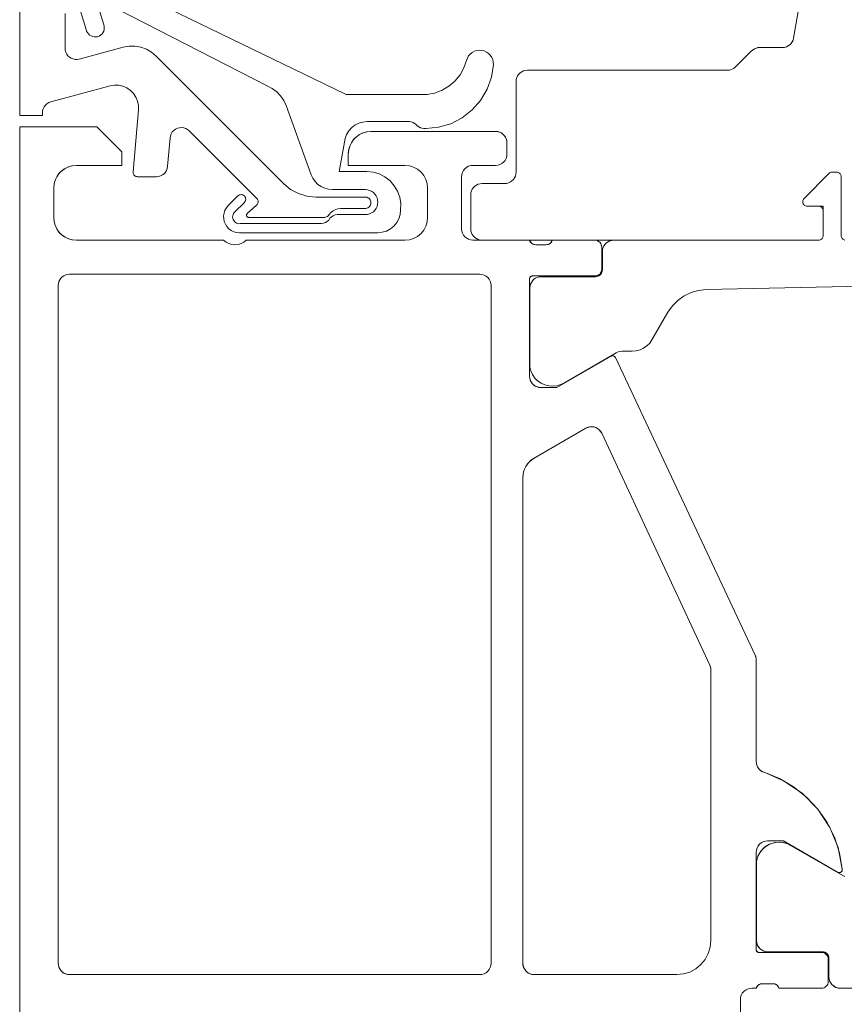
# Model space of a CAD drawing. Header units: metres. Extents: x 69 to 122.5, y -21.4 to -4.6.
# Tile 3 of 250: x 72.3224 to 72.3588, y -19.056 to -19.0126. Entities that reach past the tile are written whole.
import ezdxf

# ---------------------------------------------------------------- set-up
doc = ezdxf.new("R2010")
doc.units = ezdxf.units.M
doc.header["$LTSCALE"] = 0.02
doc.linetypes.add('gestrichelt - 01', pattern=[2, 1, -1])
doc.layers.add('032_Metallarbeiten-Fenster', color=7, linetype='Continuous', lineweight=5)

msp = doc.modelspace()

# ---------------------------------------------------------------- linework, layer by layer
at = {"layer": '032_Metallarbeiten-Fenster', "linetype": 'gestrichelt - 01', "lineweight": 5}
for points in [[(72.322387, -18.990326), (72.322387, -19.016826), (72.323387, -19.016826), (72.323387, -19.016709), (72.323387, -19.016709), (72.323396, -19.016616), (72.323421, -19.016527), (72.323463, -19.016444), (72.32352, -19.01637), (72.32359, -19.016307), (72.323669, -19.016259), (72.323757, -19.016227), (72.326376, -19.015519), (72.326376, -19.015519), (72.326565, -19.015488), (72.326757, -19.015493), (72.326944, -19.015534), (72.32712, -19.015611), (72.327278, -19.015719), (72.327412, -19.015856), (72.327518, -19.016016), (72.327591, -19.016193), (72.32763, -19.016381), (72.327631, -19.016572), (72.327389, -19.019308), (72.327389, -19.019308), (72.32739, -19.019345), (72.327396, -19.019381), (72.32741, -19.019415), (72.327429, -19.019446), (72.327454, -19.019474), (72.327484, -19.019496), (72.327517, -19.019512), (72.327552, -19.019522), (72.327589, -19.019526), (72.328418, -19.019526), (72.328418, -19.019526), (72.32851, -19.019517), (72.328599, -19.019492), (72.328682, -19.01945), (72.328756, -19.019394), (72.328818, -19.019326), (72.328866, -19.019247), (72.328899, -19.01916), (72.328916, -19.019069), (72.32902, -19.017814), (72.32902, -19.017814), (72.329037, -19.017721), (72.329071, -19.017633), (72.329121, -19.017553), (72.329185, -19.017484), (72.329261, -19.017428), (72.329347, -19.017388), (72.329438, -19.017364), (72.329532, -19.017358), (72.329626, -19.017369), (72.329716, -19.017398), (72.329798, -19.017444), (72.329871, -19.017504), (72.332851, -19.020489), (72.332851, -19.020489), (72.332874, -19.020517), (72.332891, -19.020548), (72.332903, -19.020582), (72.332909, -19.020618), (72.332908, -19.020653), (72.3329, -19.020689), (72.332887, -19.020722), (72.332868, -19.020752), (72.332843, -19.020779), (72.332431, -19.021151), (72.332431, -19.021151), (72.332419, -19.021165), (72.332409, -19.021181), (72.332402, -19.021198), (72.332399, -19.021216), (72.332399, -19.021235), (72.332402, -19.021253), (72.332409, -19.02127), (72.332419, -19.021286), (72.332431, -19.021299), (72.332446, -19.021311), (72.332462, -19.021319), (72.33248, -19.021324), (72.332499, -19.021326), (72.335797, -19.021326), (72.335797, -19.021326), (72.335855, -19.02132), (72.335912, -19.021303), (72.335963, -19.021275), (72.336009, -19.021238), (72.336046, -19.021192), (72.336046, -19.021192), (72.336121, -19.021101), (72.336212, -19.021027), (72.336316, -19.020971), (72.336428, -19.020937), (72.336545, -19.020926), (72.337617, -19.020926), (72.337617, -19.020926), (72.337663, -19.020924), (72.337707, -19.020915), (72.337749, -19.020897), (72.337787, -19.020873), (72.33782, -19.020842), (72.337847, -19.020805), (72.337867, -19.020764), (72.337879, -19.020721), (72.337883, -19.020676), (72.337883, -19.020676), (72.337879, -19.02063), (72.337867, -19.020587), (72.337847, -19.020546), (72.33782, -19.020509), (72.337787, -19.020478), (72.337749, -19.020454), (72.337707, -19.020436), (72.337663, -19.020427), (72.337617, -19.020426), (72.335454, -19.020426), (72.335454, -19.020426), (72.335064, -19.020387), (72.334689, -19.020273), (72.334343, -19.020089), (72.33404, -19.01984), (72.328405, -19.014205), (72.328405, -19.014205), (72.328204, -19.014037), (72.327978, -19.013906), (72.327732, -19.013816), (72.327475, -19.013771), (72.327213, -19.013771), (72.326956, -19.013816), (72.325016, -19.014336), (72.325016, -19.014336), (72.324926, -19.014352), (72.324835, -19.01435), (72.324745, -19.014332), (72.32466, -19.014299), (72.324583, -19.01425), (72.324515, -19.014188), (72.324461, -19.014114), (72.32442, -19.014032), (72.324395, -19.013944), (72.324387, -19.013853), (72.324387, -19.012326)], [(72.325876, -19.0121), (72.326096, -19.01282), (72.326096, -19.01282), (72.326115, -19.012891), (72.326121, -19.012966), (72.326114, -19.01304), (72.326093, -19.013111), (72.326059, -19.013177), (72.326013, -19.013236), (72.325957, -19.013286), (72.325894, -19.013324), (72.325824, -19.01335), (72.325824, -19.01335), (72.32575, -19.013363), (72.325676, -19.013361), (72.325603, -19.013347), (72.325534, -19.013319), (72.325471, -19.013278), (72.325417, -19.013227), (72.325373, -19.013167), (72.325341, -19.013099), (72.325322, -19.013027), (72.32461, -19.010696)], [(72.327152, -19.011224), (72.33679, -19.015898), (72.340352, -19.015898), (72.340352, -19.015898), (72.340697, -19.015835), (72.341026, -19.015713), (72.341329, -19.015535), (72.341595, -19.015307), (72.341818, -19.015036), (72.34199, -19.01473), (72.342106, -19.014399), (72.342106, -19.014399), (72.342143, -19.014295), (72.342198, -19.014199), (72.34227, -19.014116), (72.342356, -19.014046), (72.342454, -19.013994), (72.342559, -19.013961), (72.342669, -19.013947), (72.342779, -19.013954), (72.342779, -19.013954), (72.342886, -19.013981), (72.342987, -19.014027), (72.343077, -19.01409), (72.343154, -19.014169), (72.343215, -19.014261), (72.343259, -19.014363), (72.343283, -19.014471), (72.343287, -19.014581), (72.343287, -19.014581), (72.343201, -19.015139), (72.343012, -19.015671), (72.342727, -19.016158), (72.342355, -19.016583), (72.341909, -19.01693), (72.341407, -19.017187), (72.340865, -19.017345), (72.340303, -19.017398), (72.340303, -19.017398), (72.340223, -19.017401), (72.340144, -19.017391), (72.340068, -19.017368), (72.339997, -19.017333), (72.339932, -19.017287), (72.339932, -19.017287), (72.339877, -19.017227), (72.339814, -19.017178), (72.339743, -19.017139), (72.339667, -19.017112), (72.339587, -19.017098), (72.337713, -19.017098), (72.337713, -19.017098), (72.337528, -19.017116), (72.337348, -19.017167), (72.337181, -19.017252), (72.337033, -19.017365), (72.336909, -19.017505), (72.336812, -19.017664), (72.336748, -19.01784), (72.33649, -19.019298), (72.337698, -19.019298), (72.337698, -19.019298), (72.337981, -19.019326), (72.338253, -19.019407), (72.338505, -19.019536), (72.338728, -19.019711), (72.338915, -19.019924), (72.339059, -19.020168), (72.339155, -19.020435), (72.339199, -19.020715), (72.33919, -19.020998), (72.33919, -19.020998), (72.339171, -19.021193), (72.339114, -19.021381), (72.339022, -19.021554), (72.338897, -19.021705), (72.338746, -19.02183), (72.338573, -19.021922), (72.338385, -19.021979), (72.33819, -19.021998), (72.332084, -19.021998), (72.332084, -19.021998), (72.331957, -19.021987), (72.331835, -19.021953), (72.331721, -19.021897), (72.331619, -19.021822), (72.331532, -19.02173), (72.331464, -19.021623), (72.331415, -19.021506), (72.331389, -19.021382), (72.331385, -19.021256), (72.331404, -19.02113), (72.331446, -19.02101), (72.331508, -19.0209), (72.331589, -19.020803), (72.332018, -19.020375), (72.332018, -19.020375), (72.332048, -19.02035), (72.332083, -19.020331), (72.33212, -19.02032), (72.332159, -19.020316), (72.332199, -19.02032), (72.332236, -19.020332), (72.332271, -19.02035), (72.332301, -19.020375), (72.332301, -19.020375), (72.332326, -19.020405), (72.332344, -19.02044), (72.332356, -19.020477), (72.332359, -19.020516), (72.332356, -19.020555), (72.332344, -19.020593), (72.332326, -19.020627), (72.332301, -19.020658), (72.331857, -19.021102), (72.331857, -19.021102), (72.331824, -19.021147), (72.3318, -19.021197), (72.331786, -19.021251), (72.331782, -19.021306), (72.331788, -19.021361), (72.331804, -19.021415), (72.33183, -19.021464), (72.331865, -19.021508), (72.331907, -19.021544), (72.331955, -19.021572), (72.332007, -19.021591), (72.332062, -19.0216), (72.332118, -19.021598), (72.335703, -19.021598), (72.335794, -19.021581), (72.33588, -19.021548), (72.335958, -19.021499), (72.336026, -19.021437), (72.336026, -19.021437), (72.336079, -19.021362), (72.336145, -19.021298), (72.336223, -19.021249), (72.336308, -19.021215), (72.336398, -19.021198), (72.33649, -19.021198), (72.33764, -19.021198), (72.33764, -19.021198), (72.337736, -19.02119), (72.337828, -19.021165), (72.337915, -19.021125), (72.337994, -19.02107), (72.338062, -19.021002), (72.338117, -19.020923), (72.338157, -19.020836), (72.338182, -19.020744), (72.33819, -19.020648), (72.33819, -19.020648), (72.338182, -19.020553), (72.338157, -19.02046), (72.338117, -19.020373), (72.338062, -19.020295), (72.337994, -19.020227), (72.337915, -19.020172), (72.337828, -19.020132), (72.337736, -19.020107), (72.33764, -19.020098), (72.33619, -19.020098), (72.33619, -19.020098), (72.336017, -19.020083), (72.335848, -19.020038), (72.33569, -19.019964), (72.335548, -19.019864), (72.335424, -19.019741), (72.335324, -19.019598), (72.335251, -19.01944), (72.334141, -19.016387), (72.334141, -19.016387), (72.334038, -19.016163), (72.3339, -19.015959), (72.33373, -19.01578), (72.333533, -19.015632), (72.333314, -19.015517), (72.326158, -19.011863)], [(72.356803, -19.011906), (72.356538, -19.013414), (72.356538, -19.013414), (72.356515, -19.013498), (72.356478, -19.013577), (72.356428, -19.013649), (72.356366, -19.01371), (72.356295, -19.01376), (72.356216, -19.013797), (72.356132, -19.01382), (72.356045, -19.013827), (72.355039, -19.013827), (72.355039, -19.013827), (72.354961, -19.013833), (72.354884, -19.013852), (72.354812, -19.013882), (72.354745, -19.013923), (72.354685, -19.013974), (72.353978, -19.014681), (72.353978, -19.014681), (72.353919, -19.014732), (72.353852, -19.014773), (72.353779, -19.014803), (72.353703, -19.014821), (72.353625, -19.014827), (72.344788, -19.014827), (72.344788, -19.014827), (72.344702, -19.014835), (72.344617, -19.014857), (72.344538, -19.014894), (72.344467, -19.014944), (72.344405, -19.015006), (72.344355, -19.015077), (72.344318, -19.015156), (72.344296, -19.01524), (72.344288, -19.015327), (72.344288, -19.019327), (72.344288, -19.019327), (72.344281, -19.019414), (72.344258, -19.019498), (72.344221, -19.019577), (72.344171, -19.019649), (72.34411, -19.01971), (72.344038, -19.01976), (72.343959, -19.019797), (72.343875, -19.01982), (72.343788, -19.019827), (72.342788, -19.019827), (72.342788, -19.019827), (72.342702, -19.019835), (72.342617, -19.019857), (72.342538, -19.019894), (72.342467, -19.019944), (72.342405, -19.020006), (72.342355, -19.020077), (72.342318, -19.020156), (72.342296, -19.02024), (72.342288, -19.020327), (72.342288, -19.021827), (72.342288, -19.021827), (72.342296, -19.021914), (72.342318, -19.021998), (72.342355, -19.022077), (72.342405, -19.022149), (72.342467, -19.02221), (72.342538, -19.02226), (72.342617, -19.022297), (72.342702, -19.02232), (72.342788, -19.022327), (72.357637, -19.022327), (72.357637, -19.022327), (72.357672, -19.022324), (72.357705, -19.022315), (72.357737, -19.0223), (72.357766, -19.02228), (72.35779, -19.022256), (72.35781, -19.022227), (72.357825, -19.022196), (72.357834, -19.022162), (72.357837, -19.022127), (72.357837, -19.020827), (72.357137, -19.020827), (72.357137, -19.020827), (72.357101, -19.020824), (72.357066, -19.020814), (72.357034, -19.020798), (72.357004, -19.020777), (72.35698, -19.020751), (72.35696, -19.02072), (72.356946, -19.020687), (72.356938, -19.020651), (72.356937, -19.020615), (72.356943, -19.020579), (72.356955, -19.020545), (72.356972, -19.020514), (72.356996, -19.020486), (72.358096, -19.019386), (72.358096, -19.019386), (72.358126, -19.019361), (72.35816, -19.019342), (72.358198, -19.019331), (72.358237, -19.019327), (72.358437, -19.019327), (72.358437, -19.019327), (72.358472, -19.01933), (72.358505, -19.019339), (72.358537, -19.019354), (72.358566, -19.019374), (72.35859, -19.019399), (72.35861, -19.019427), (72.358625, -19.019459), (72.358634, -19.019493), (72.358637, -19.019527), (72.358637, -19.022127), (72.358637, -19.022127), (72.35864, -19.022162), (72.358649, -19.022196), (72.358664, -19.022227), (72.358684, -19.022256), (72.358708, -19.02228), (72.358737, -19.0223), (72.358769, -19.022315), (72.358802, -19.022324)], [(72.356803, -19.011906), (72.356538, -19.013414), (72.356538, -19.013414), (72.356515, -19.013498), (72.356478, -19.013577), (72.356428, -19.013649), (72.356366, -19.01371), (72.356295, -19.01376), (72.356216, -19.013797), (72.356132, -19.01382), (72.356045, -19.013827), (72.355039, -19.013827), (72.355039, -19.013827), (72.354941, -19.013837), (72.354848, -19.013865), (72.354761, -19.013912), (72.354685, -19.013974), (72.353978, -19.014681), (72.353978, -19.014681), (72.353919, -19.014732), (72.353852, -19.014773), (72.353779, -19.014803), (72.353703, -19.014821), (72.353625, -19.014827), (72.344788, -19.014827), (72.344788, -19.014827), (72.344702, -19.014835), (72.344617, -19.014857), (72.344538, -19.014894), (72.344467, -19.014944), (72.344405, -19.015006), (72.344355, -19.015077), (72.344318, -19.015156), (72.344296, -19.01524), (72.344288, -19.015327), (72.344288, -19.019327), (72.344288, -19.019327), (72.344281, -19.019414), (72.344258, -19.019498), (72.344221, -19.019577), (72.344171, -19.019649), (72.34411, -19.01971), (72.344038, -19.01976), (72.343959, -19.019797), (72.343875, -19.01982), (72.343788, -19.019827), (72.342788, -19.019827), (72.342788, -19.019827), (72.342702, -19.019835), (72.342617, -19.019857), (72.342538, -19.019894), (72.342467, -19.019944), (72.342405, -19.020006), (72.342355, -19.020077), (72.342318, -19.020156), (72.342296, -19.02024), (72.342288, -19.020327), (72.342288, -19.021827), (72.342288, -19.021827), (72.342296, -19.021914), (72.342318, -19.021998), (72.342355, -19.022077), (72.342405, -19.022149), (72.342467, -19.02221), (72.342538, -19.02226), (72.342617, -19.022297), (72.342702, -19.02232), (72.342788, -19.022327), (72.357637, -19.022327), (72.357637, -19.022327), (72.357672, -19.022324), (72.357705, -19.022315), (72.357737, -19.0223), (72.357766, -19.02228), (72.35779, -19.022256), (72.35781, -19.022227), (72.357825, -19.022196), (72.357834, -19.022162), (72.357837, -19.022127), (72.357837, -19.020827), (72.357137, -19.020827), (72.357137, -19.020827), (72.357101, -19.020824), (72.357066, -19.020814), (72.357034, -19.020798), (72.357004, -19.020777), (72.35698, -19.020751), (72.35696, -19.02072), (72.356946, -19.020687), (72.356938, -19.020651), (72.356937, -19.020615), (72.356943, -19.020579), (72.356955, -19.020545), (72.356972, -19.020514), (72.356996, -19.020486), (72.358096, -19.019386), (72.358096, -19.019386), (72.358126, -19.019361), (72.35816, -19.019342), (72.358198, -19.019331), (72.358237, -19.019327), (72.358437, -19.019327), (72.358437, -19.019327), (72.358472, -19.01933), (72.358505, -19.019339), (72.358537, -19.019354), (72.358566, -19.019374), (72.35859, -19.019399), (72.35861, -19.019427), (72.358625, -19.019459), (72.358634, -19.019493), (72.358637, -19.019527), (72.358637, -19.022127), (72.358637, -19.022127), (72.35864, -19.022162), (72.358649, -19.022196), (72.358664, -19.022227), (72.358684, -19.022256), (72.358708, -19.02228), (72.358737, -19.0223), (72.358769, -19.022315), (72.358802, -19.022324)], [(72.354187, -19.062827), (72.354187, -19.055827), (72.354197, -19.05573), (72.354226, -19.055636), (72.354272, -19.055549), (72.354334, -19.055474), (72.35441, -19.055412), (72.354496, -19.055365), (72.35459, -19.055337), (72.354687, -19.055327), (72.354887, -19.055327), (72.354903, -19.055285), (72.354926, -19.055246), (72.354955, -19.055211), (72.35499, -19.055181), (72.355028, -19.055157), (72.355071, -19.05514), (72.355115, -19.05513), (72.35516, -19.055127), (72.355614, -19.055127), (72.355659, -19.05513), (72.355703, -19.05514), (72.355745, -19.055157), (72.355784, -19.055181), (72.355819, -19.055211), (72.355848, -19.055246), (72.355871, -19.055285), (72.355887, -19.055327), (72.357767, -19.055327), (72.357826, -19.055321), (72.357882, -19.055304), (72.357934, -19.055277), (72.357979, -19.055239), (72.358016, -19.055194), (72.358044, -19.055142), (72.358061, -19.055086), (72.358067, -19.055027), (72.358067, -19.054047), (72.358061, -19.053989), (72.358044, -19.053932), (72.358016, -19.053881), (72.357979, -19.053835), (72.357934, -19.053798), (72.357882, -19.05377), (72.357826, -19.053753), (72.357767, -19.053747), (72.355007, -19.053747), (72.354984, -19.053745), (72.354961, -19.053738), (72.35494, -19.053727), (72.354922, -19.053712), (72.354907, -19.053694), (72.354896, -19.053673), (72.354889, -19.053651), (72.354887, -19.053627), (72.354887, -19.049327), (72.354897, -19.04923), (72.354925, -19.049136), (72.354971, -19.049049), (72.355033, -19.048974), (72.355109, -19.048912), (72.355196, -19.048865), (72.355289, -19.048837), (72.355387, -19.048827), (72.356087, -19.048827), (72.35848, -19.050209), (72.358515, -19.050223), (72.358552, -19.050227), (72.35859, -19.050221), (72.358624, -19.050205), (72.358652, -19.050181), (72.358673, -19.050149), (72.358685, -19.050113), (72.358686, -19.050076), (72.358563, -19.04936), (72.358337, -19.04867), (72.358014, -19.04802), (72.3576, -19.047423), (72.357103, -19.046893), (72.356536, -19.04644), (72.355908, -19.046074), (72.355235, -19.045803), (72.355162, -19.045774), (72.355095, -19.045733), (72.355035, -19.045682), (72.354983, -19.045622), (72.354942, -19.045555), (72.354912, -19.045483), (72.354894, -19.045406), (72.354887, -19.045328), (72.354887, -19.040848), (72.354887, -19.040821), (72.354884, -19.040794), (72.354881, -19.040767), (72.354876, -19.04074), (72.354869, -19.040713), (72.354861, -19.040687), (72.354851, -19.040662), (72.354841, -19.040637), (72.348674, -19.027507), (72.348659, -19.027482), (72.34864, -19.027461), (72.348616, -19.027445), (72.34859, -19.027434), (72.348562, -19.027428), (72.348534, -19.027428), (72.348506, -19.027434), (72.34848, -19.027446), (72.346087, -19.028827), (72.345387, -19.028827), (72.345289, -19.028818), (72.345196, -19.028789), (72.345109, -19.028743), (72.345033, -19.028681), (72.344971, -19.028605), (72.344925, -19.028519), (72.344897, -19.028425), (72.344887, -19.028327), (72.344887, -19.024027), (72.344889, -19.024004), (72.344896, -19.023981), (72.344907, -19.023961), (72.344922, -19.023942), (72.34494, -19.023927), (72.344961, -19.023916), (72.344984, -19.02391), (72.345007, -19.023907), (72.347767, -19.023907), (72.347826, -19.023901), (72.347882, -19.023884), (72.347934, -19.023857), (72.347979, -19.023819), (72.348016, -19.023774), (72.348044, -19.023722), (72.348061, -19.023666), (72.348067, -19.023607), (72.348067, -19.022627), (72.348061, -19.022569), (72.348044, -19.022512), (72.348016, -19.022461), (72.347979, -19.022415), (72.347934, -19.022378), (72.347882, -19.02235), (72.347826, -19.022333), (72.347767, -19.022327), (72.345887, -19.022327), (72.345871, -19.02237), (72.345848, -19.022409), (72.345819, -19.022444), (72.345784, -19.022473), (72.345745, -19.022497), (72.345703, -19.022514), (72.345659, -19.022524), (72.345614, -19.022527), (72.34516, -19.022527), (72.345115, -19.022524), (72.345071, -19.022514), (72.345028, -19.022497), (72.34499, -19.022473), (72.344955, -19.022444), (72.344926, -19.022409), (72.344903, -19.02237), (72.344887, -19.022327), (72.342387, -19.022327), (72.34229, -19.022318), (72.342196, -19.022289), (72.34211, -19.022243), (72.342034, -19.022181), (72.341972, -19.022105), (72.341926, -19.022018), (72.341897, -19.021925), (72.341887, -19.021827), (72.341887, -19.019527), (72.341897, -19.019429), (72.341926, -19.019335), (72.341972, -19.019249), (72.342034, -19.019173), (72.34211, -19.019111), (72.342196, -19.019065), (72.34229, -19.019036), (72.342387, -19.019027), (72.343387, -19.019027), (72.343485, -19.019017), (72.343579, -19.018989), (72.343665, -19.018943), (72.343741, -19.01888), (72.343803, -19.018805), (72.343849, -19.018718), (72.343878, -19.018624), (72.343887, -19.018527), (72.343887, -19.018027), (72.343878, -19.017929), (72.343849, -19.017836), (72.343803, -19.017749), (72.343741, -19.017674), (72.343665, -19.017611), (72.343579, -19.017565), (72.343485, -19.017537), (72.343388, -19.017527), (72.337888, -19.017527), (72.337692, -19.017546), (72.337505, -19.017603), (72.337332, -19.017696), (72.33718, -19.01782), (72.337056, -19.017972), (72.336964, -19.018144), (72.336907, -19.018332), (72.336888, -19.018527), (72.336887, -19.019027), (72.339387, -19.019027), (72.339583, -19.019047), (72.33977, -19.019103), (72.339943, -19.019196), (72.340095, -19.01932), (72.340219, -19.019472), (72.340311, -19.019645), (72.340368, -19.019832), (72.340387, -19.020027), (72.340387, -19.021327), (72.340368, -19.021522), (72.340311, -19.02171), (72.340219, -19.021883), (72.340095, -19.022034), (72.339943, -19.022159), (72.33977, -19.022251), (72.339583, -19.022308), (72.339387, -19.022327), (72.332387, -19.022327), (72.332279, -19.022412), (72.332157, -19.022475), (72.332025, -19.022514), (72.331887, -19.022527), (72.33175, -19.022514), (72.331618, -19.022475), (72.331496, -19.022412), (72.331387, -19.022327), (72.324887, -19.022327), (72.324692, -19.022308), (72.324505, -19.022251), (72.324332, -19.022159), (72.32418, -19.022034), (72.324056, -19.021883), (72.323964, -19.02171), (72.323907, -19.021522), (72.323887, -19.021327), (72.323887, -19.020027), (72.323907, -19.019832), (72.323964, -19.019645), (72.324056, -19.019472), (72.32418, -19.01932), (72.324332, -19.019196), (72.324505, -19.019103), (72.324692, -19.019047), (72.324887, -19.019027), (72.326887, -19.019027), (72.326887, -19.018427), (72.325787, -19.017327), (72.322387, -19.017327), (72.322387, -19.081827)], [(72.354187, -19.062827), (72.354187, -19.055827), (72.354187, -19.055827), (72.354197, -19.05573), (72.354226, -19.055636), (72.354272, -19.055549), (72.354334, -19.055474), (72.35441, -19.055412), (72.354496, -19.055365), (72.35459, -19.055337), (72.354687, -19.055327), (72.354887, -19.055327), (72.354887, -19.055327), (72.354906, -19.055279), (72.354934, -19.055235), (72.35497, -19.055197), (72.355011, -19.055167), (72.355058, -19.055144), (72.355108, -19.055131), (72.35516, -19.055127), (72.355614, -19.055127), (72.355614, -19.055127), (72.355666, -19.055131), (72.355716, -19.055144), (72.355763, -19.055167), (72.355804, -19.055197), (72.35584, -19.055235), (72.355868, -19.055279), (72.355887, -19.055327), (72.357767, -19.055327), (72.357767, -19.055327), (72.357826, -19.055321), (72.357882, -19.055304), (72.357934, -19.055277), (72.357979, -19.055239), (72.358016, -19.055194), (72.358044, -19.055142), (72.358061, -19.055086), (72.358067, -19.055027), (72.358067, -19.054047), (72.358067, -19.054047), (72.358061, -19.053989), (72.358044, -19.053932), (72.358016, -19.053881), (72.357979, -19.053835), (72.357934, -19.053798), (72.357882, -19.05377), (72.357826, -19.053753), (72.357767, -19.053747), (72.355007, -19.053747), (72.355007, -19.053747), (72.354986, -19.053745), (72.354966, -19.05374), (72.354947, -19.053731), (72.35493, -19.053719), (72.354915, -19.053704), (72.354903, -19.053687), (72.354894, -19.053668), (72.354889, -19.053648), (72.354887, -19.053627), (72.354887, -19.049327), (72.354887, -19.049327), (72.354895, -19.04924), (72.354917, -19.049156), (72.354954, -19.049077), (72.355004, -19.049006), (72.355066, -19.048944), (72.355137, -19.048894), (72.355216, -19.048857), (72.3553, -19.048835), (72.355387, -19.048827), (72.356087, -19.048827), (72.35848, -19.050209), (72.35848, -19.050209), (72.358503, -19.050219), (72.358527, -19.050226), (72.358552, -19.050227), (72.358577, -19.050224), (72.358601, -19.050217), (72.358624, -19.050205), (72.358644, -19.05019), (72.35866, -19.050171), (72.358673, -19.050149), (72.358682, -19.050126), (72.358686, -19.050101), (72.358686, -19.050076), (72.358686, -19.050076), (72.358499, -19.049126), (72.358132, -19.048231), (72.3576, -19.047423), (72.356922, -19.046733), (72.356123, -19.046186), (72.355235, -19.045803), (72.355235, -19.045803), (72.355152, -19.045768), (72.355077, -19.045719), (72.355012, -19.045657), (72.354959, -19.045585), (72.35492, -19.045504), (72.354896, -19.045417), (72.354887, -19.045328), (72.354887, -19.040848), (72.354887, -19.040848), (72.354882, -19.040776), (72.354866, -19.040705), (72.354841, -19.040637), (72.348674, -19.027507), (72.348674, -19.027507), (72.348661, -19.027485), (72.348644, -19.027466), (72.348625, -19.02745), (72.348602, -19.027438), (72.348578, -19.02743), (72.348553, -19.027427), (72.348527, -19.027429), (72.348503, -19.027435), (72.34848, -19.027446), (72.346087, -19.028827), (72.345387, -19.028827), (72.345387, -19.028827), (72.3453, -19.02882), (72.345216, -19.028797), (72.345137, -19.02876), (72.345066, -19.02871), (72.345004, -19.028649), (72.344954, -19.028577), (72.344917, -19.028498), (72.344895, -19.028414), (72.344887, -19.028327), (72.344887, -19.024027), (72.344887, -19.024027), (72.344889, -19.024006), (72.344894, -19.023986), (72.344903, -19.023967), (72.344915, -19.02395), (72.34493, -19.023935), (72.344947, -19.023923), (72.344966, -19.023914), (72.344986, -19.023909), (72.345007, -19.023907), (72.347767, -19.023907), (72.347767, -19.023907), (72.347826, -19.023901), (72.347882, -19.023884), (72.347934, -19.023857), (72.347979, -19.023819), (72.348016, -19.023774), (72.348044, -19.023722), (72.348061, -19.023666), (72.348067, -19.023607), (72.348067, -19.022627), (72.348067, -19.022627), (72.348062, -19.022575), (72.348049, -19.022525), (72.348027, -19.022477), (72.347997, -19.022434), (72.34796, -19.022397), (72.347917, -19.022367), (72.34787, -19.022345), (72.347819, -19.022332), (72.347767, -19.022327), (72.345887, -19.022327), (72.345887, -19.022327), (72.345868, -19.022375), (72.34584, -19.022419), (72.345804, -19.022457), (72.345763, -19.022488), (72.345716, -19.02251), (72.345666, -19.022523), (72.345614, -19.022527), (72.34516, -19.022527), (72.34516, -19.022527), (72.345108, -19.022523), (72.345058, -19.02251), (72.345011, -19.022488), (72.34497, -19.022457), (72.344934, -19.022419), (72.344906, -19.022375), (72.344887, -19.022327), (72.342387, -19.022327), (72.342387, -19.022327), (72.34229, -19.022318), (72.342196, -19.022289), (72.34211, -19.022243), (72.342034, -19.022181), (72.341972, -19.022105), (72.341926, -19.022018), (72.341897, -19.021925), (72.341887, -19.021827), (72.341887, -19.019527), (72.341887, -19.019527), (72.341897, -19.019429), (72.341926, -19.019335), (72.341972, -19.019249), (72.342034, -19.019173), (72.34211, -19.019111), (72.342196, -19.019065), (72.34229, -19.019036), (72.342387, -19.019027), (72.343387, -19.019027), (72.343387, -19.019027), (72.343485, -19.019017), (72.343579, -19.018989), (72.343665, -19.018943), (72.343741, -19.01888), (72.343803, -19.018805), (72.343849, -19.018718), (72.343878, -19.018624), (72.343887, -19.018527), (72.343887, -19.018027), (72.343887, -19.018027), (72.34388, -19.01794), (72.343857, -19.017856), (72.343821, -19.017777), (72.343771, -19.017706), (72.343709, -19.017644), (72.343638, -19.017594), (72.343559, -19.017557), (72.343475, -19.017535), (72.343388, -19.017527), (72.337888, -19.017527), (72.337888, -19.017527), (72.337714, -19.017542), (72.337545, -19.017587), (72.337387, -19.017661), (72.337245, -19.017761), (72.337121, -19.017884), (72.337021, -19.018027), (72.336948, -19.018185), (72.336903, -19.018354), (72.336888, -19.018527), (72.336887, -19.019027), (72.339387, -19.019027), (72.339387, -19.019027), (72.339583, -19.019047), (72.33977, -19.019103), (72.339943, -19.019196), (72.340095, -19.01932), (72.340219, -19.019472), (72.340311, -19.019645), (72.340368, -19.019832), (72.340387, -19.020027), (72.340387, -19.021327), (72.340387, -19.021327), (72.340368, -19.021522), (72.340311, -19.02171), (72.340219, -19.021883), (72.340095, -19.022034), (72.339943, -19.022159), (72.33977, -19.022251), (72.339583, -19.022308), (72.339387, -19.022327), (72.332387, -19.022327), (72.332387, -19.022327), (72.332279, -19.022412), (72.332157, -19.022475), (72.332025, -19.022514), (72.331887, -19.022527), (72.33175, -19.022514), (72.331618, -19.022475), (72.331496, -19.022412), (72.331387, -19.022327), (72.324887, -19.022327), (72.324887, -19.022327), (72.324714, -19.022312), (72.324545, -19.022267), (72.324387, -19.022193), (72.324245, -19.022093), (72.324121, -19.02197), (72.324021, -19.021827), (72.323948, -19.021669), (72.323903, -19.021501), (72.323887, -19.021327), (72.323887, -19.020027), (72.323887, -19.020027), (72.323903, -19.019854), (72.323948, -19.019685), (72.324021, -19.019527), (72.324121, -19.019385), (72.324245, -19.019261), (72.324387, -19.019161), (72.324545, -19.019088), (72.324714, -19.019043), (72.324887, -19.019027), (72.326887, -19.019027), (72.326887, -19.018427), (72.325787, -19.017327), (72.322387, -19.017327), (72.322387, -19.081827)], [(72.358802, -19.022324), (72.358769, -19.022315), (72.358737, -19.0223), (72.358708, -19.02228), (72.358684, -19.022256), (72.358664, -19.022227), (72.358649, -19.022196), (72.35864, -19.022162), (72.358637, -19.022127), (72.358637, -19.019527), (72.358637, -19.019527), (72.358634, -19.019493), (72.358625, -19.019459), (72.35861, -19.019427), (72.35859, -19.019399), (72.358566, -19.019374), (72.358537, -19.019354), (72.358505, -19.019339), (72.358472, -19.01933), (72.358437, -19.019327), (72.358237, -19.019327), (72.358237, -19.019327), (72.358198, -19.019331), (72.35816, -19.019342), (72.358126, -19.019361), (72.358096, -19.019386), (72.356996, -19.020486), (72.356996, -19.020486), (72.356972, -19.020514), (72.356955, -19.020545), (72.356943, -19.020579), (72.356937, -19.020615), (72.356938, -19.020651), (72.356946, -19.020687), (72.35696, -19.02072), (72.35698, -19.020751), (72.357004, -19.020777), (72.357034, -19.020798), (72.357066, -19.020814), (72.357101, -19.020824), (72.357137, -19.020827), (72.357637, -19.020827), (72.357637, -19.020827), (72.357676, -19.020831), (72.357714, -19.020842), (72.357748, -19.020861), (72.357778, -19.020886), (72.357803, -19.020916), (72.357822, -19.020951), (72.357833, -19.020988), (72.357837, -19.021027), (72.357837, -19.022127), (72.357837, -19.022127), (72.357834, -19.022162), (72.357825, -19.022196), (72.35781, -19.022227), (72.35779, -19.022256), (72.357766, -19.02228), (72.357737, -19.0223), (72.357705, -19.022315), (72.357672, -19.022324), (72.357637, -19.022327), (72.348597, -19.022327), (72.348597, -19.022327), (72.34851, -19.022335), (72.348426, -19.022357), (72.348347, -19.022394), (72.348276, -19.022444), (72.348214, -19.022506), (72.348164, -19.022577), (72.348127, -19.022656), (72.348105, -19.02274), (72.348097, -19.022827), (72.348097, -19.023638), (72.348097, -19.023638), (72.348092, -19.02369), (72.348079, -19.02374), (72.348057, -19.023788), (72.348027, -19.02383), (72.34799, -19.023867), (72.347947, -19.023897), (72.3479, -19.02392), (72.347849, -19.023933), (72.347797, -19.023938), (72.345397, -19.023937), (72.345397, -19.023937), (72.34531, -19.023945), (72.345226, -19.023967), (72.345147, -19.024004), (72.345076, -19.024054), (72.345014, -19.024116), (72.344964, -19.024187), (72.344927, -19.024266), (72.344905, -19.02435), (72.344897, -19.024437), (72.344897, -19.027914), (72.344897, -19.027914), (72.344939, -19.02809), (72.345012, -19.028256), (72.345114, -19.028407), (72.345242, -19.028536), (72.345391, -19.02864), (72.345556, -19.028715), (72.345732, -19.028759), (72.345913, -19.028771), (72.346093, -19.02875), (72.346266, -19.028697), (72.346427, -19.028613), (72.348711, -19.027294), (72.348711, -19.027294), (72.348792, -19.027257), (72.348877, -19.027234), (72.348966, -19.027227), (72.349418, -19.027227), (72.349418, -19.027227), (72.349592, -19.027212), (72.349761, -19.027167), (72.349918, -19.027093), (72.350061, -19.026993), (72.350185, -19.02687), (72.350285, -19.026727), (72.350991, -19.025504), (72.350991, -19.025504), (72.351186, -19.025223), (72.351427, -19.024981), (72.351705, -19.024782), (72.352013, -19.024634), (72.352342, -19.02454), (72.352682, -19.024504), (72.359627, -19.024362)], [(72.358802, -19.022324), (72.358769, -19.022315), (72.358737, -19.0223), (72.358708, -19.02228), (72.358684, -19.022256), (72.358664, -19.022227), (72.358649, -19.022196), (72.35864, -19.022162), (72.358637, -19.022127), (72.358637, -19.019527), (72.358637, -19.019527), (72.358634, -19.019493), (72.358625, -19.019459), (72.35861, -19.019427), (72.35859, -19.019399), (72.358566, -19.019374), (72.358537, -19.019354), (72.358505, -19.019339), (72.358472, -19.01933), (72.358437, -19.019327), (72.358237, -19.019327), (72.358237, -19.019327), (72.358198, -19.019331), (72.35816, -19.019342), (72.358126, -19.019361), (72.358096, -19.019386), (72.356996, -19.020486), (72.356996, -19.020486), (72.356972, -19.020514), (72.356955, -19.020545), (72.356943, -19.020579), (72.356937, -19.020615), (72.356938, -19.020651), (72.356946, -19.020687), (72.35696, -19.02072), (72.35698, -19.020751), (72.357004, -19.020777), (72.357034, -19.020798), (72.357066, -19.020814), (72.357101, -19.020824), (72.357137, -19.020827), (72.357637, -19.020827), (72.357637, -19.020827), (72.357676, -19.020831), (72.357714, -19.020842), (72.357748, -19.020861), (72.357778, -19.020886), (72.357803, -19.020916), (72.357822, -19.020951), (72.357833, -19.020988), (72.357837, -19.021027), (72.357837, -19.022127), (72.357837, -19.022127), (72.357834, -19.022162), (72.357825, -19.022196), (72.35781, -19.022227), (72.35779, -19.022256), (72.357766, -19.02228), (72.357737, -19.0223), (72.357705, -19.022315), (72.357672, -19.022324), (72.357637, -19.022327), (72.348597, -19.022327), (72.348597, -19.022327), (72.34851, -19.022335), (72.348426, -19.022357), (72.348347, -19.022394), (72.348276, -19.022444), (72.348214, -19.022506), (72.348164, -19.022577), (72.348127, -19.022656), (72.348105, -19.02274), (72.348097, -19.022827), (72.348097, -19.023638), (72.348097, -19.023638), (72.348092, -19.02369), (72.348079, -19.02374), (72.348057, -19.023788), (72.348027, -19.02383), (72.34799, -19.023867), (72.347947, -19.023897), (72.3479, -19.02392), (72.347849, -19.023933), (72.347797, -19.023938), (72.345397, -19.023937), (72.345397, -19.023937), (72.34531, -19.023945), (72.345226, -19.023967), (72.345147, -19.024004), (72.345076, -19.024054), (72.345014, -19.024116), (72.344964, -19.024187), (72.344927, -19.024266), (72.344905, -19.02435), (72.344897, -19.024437), (72.344897, -19.027914), (72.344897, -19.027914), (72.344939, -19.02809), (72.345012, -19.028256), (72.345114, -19.028407), (72.345242, -19.028536), (72.345391, -19.02864), (72.345556, -19.028715), (72.345732, -19.028759), (72.345913, -19.028771), (72.346093, -19.02875), (72.346266, -19.028697), (72.346427, -19.028613), (72.348711, -19.027294), (72.348711, -19.027294), (72.348792, -19.027257), (72.348877, -19.027234), (72.348966, -19.027227), (72.349418, -19.027227), (72.349418, -19.027227), (72.349592, -19.027212), (72.349761, -19.027167), (72.349918, -19.027093), (72.350061, -19.026993), (72.350185, -19.02687), (72.350285, -19.026727), (72.350991, -19.025504), (72.350991, -19.025504), (72.351186, -19.025223), (72.351427, -19.024981), (72.351705, -19.024782), (72.352013, -19.024634), (72.352342, -19.02454), (72.352682, -19.024504), (72.359627, -19.024362)], [(72.35879, -19.050397), (72.358711, -19.05036), (72.356427, -19.049042), (72.356427, -19.049042), (72.356266, -19.048958), (72.356093, -19.048905), (72.355913, -19.048883), (72.355732, -19.048895), (72.355556, -19.048939), (72.355391, -19.049015), (72.355242, -19.049119), (72.355114, -19.049248), (72.355012, -19.049398), (72.354939, -19.049564), (72.354897, -19.049741), (72.354897, -19.053217), (72.354897, -19.053217), (72.354905, -19.053304), (72.354927, -19.053388), (72.354964, -19.053467), (72.355014, -19.053539), (72.355076, -19.0536), (72.355147, -19.05365), (72.355226, -19.053687), (72.35531, -19.05371), (72.355397, -19.053717), (72.357797, -19.053717), (72.357797, -19.053717), (72.357849, -19.053721), (72.3579, -19.053735), (72.357947, -19.053757), (72.35799, -19.053787), (72.358027, -19.053824), (72.358057, -19.053867), (72.358079, -19.053914), (72.358092, -19.053965), (72.358097, -19.054017), (72.358097, -19.054827), (72.358097, -19.054827), (72.358105, -19.054914), (72.358127, -19.054998), (72.358164, -19.055077), (72.358214, -19.055149), (72.358276, -19.05521), (72.358347, -19.05526), (72.358426, -19.055297), (72.35851, -19.05532), (72.358597, -19.055327), (72.359637, -19.055327)], [(72.3588, -19.050401), (72.35877, -19.050389), (72.35874, -19.050376), (72.358711, -19.05036), (72.356427, -19.049042), (72.356203, -19.048934), (72.355958, -19.048886), (72.355709, -19.048899), (72.355471, -19.048973), (72.355259, -19.049104), (72.355086, -19.049284), (72.354963, -19.0495), (72.354897, -19.049741), (72.354897, -19.053217), (72.354907, -19.053315), (72.354935, -19.053409), (72.354981, -19.053495), (72.355043, -19.053571), (72.355119, -19.053633), (72.355206, -19.053679), (72.355299, -19.053708), (72.355397, -19.053717), (72.357797, -19.053717), (72.357856, -19.053723), (72.357912, -19.05374), (72.357964, -19.053767), (72.358009, -19.053805), (72.358046, -19.05385), (72.358074, -19.053902), (72.358091, -19.053958), (72.358097, -19.054017), (72.358097, -19.054827), (72.358107, -19.054925), (72.358135, -19.055019), (72.358181, -19.055105), (72.358243, -19.055181), (72.358319, -19.055243), (72.358406, -19.055289), (72.358499, -19.055318), (72.358597, -19.055327), (72.359637, -19.055327)]]:
    msp.add_lwpolyline(points, dxfattribs=at)
for points in [[(72.324088, -19.024327), (72.324097, -19.02423), (72.324126, -19.024136), (72.324172, -19.024049), (72.324234, -19.023974), (72.32431, -19.023911), (72.324396, -19.023865), (72.32449, -19.023837), (72.324588, -19.023827), (72.342687, -19.023827), (72.342785, -19.023837), (72.342879, -19.023865), (72.342965, -19.023912), (72.343041, -19.023974), (72.343103, -19.02405), (72.343149, -19.024136), (72.343178, -19.02423), (72.343187, -19.024327), (72.343187, -19.054227), (72.343178, -19.054325), (72.343149, -19.054419), (72.343103, -19.054505), (72.343041, -19.054581), (72.342965, -19.054643), (72.342879, -19.054689), (72.342785, -19.054718), (72.342687, -19.054727), (72.324588, -19.054727), (72.32449, -19.054718), (72.324396, -19.054689), (72.32431, -19.054643), (72.324234, -19.054581), (72.324172, -19.054505), (72.324126, -19.054419), (72.324097, -19.054325), (72.324088, -19.054227)], [(72.343187, -19.054227), (72.343187, -19.024327), (72.343187, -19.024327), (72.343178, -19.02423), (72.343149, -19.024136), (72.343103, -19.02405), (72.343041, -19.023974), (72.342965, -19.023912), (72.342879, -19.023865), (72.342785, -19.023837), (72.342687, -19.023827), (72.324588, -19.023827), (72.324588, -19.023827), (72.324501, -19.023835), (72.324416, -19.023857), (72.324337, -19.023894), (72.324266, -19.023944), (72.324204, -19.024006), (72.324154, -19.024077), (72.324118, -19.024156), (72.324095, -19.02424), (72.324088, -19.024327), (72.324088, -19.054227), (72.324088, -19.054227), (72.324095, -19.054314), (72.324118, -19.054398), (72.324154, -19.054477), (72.324204, -19.054549), (72.324266, -19.05461), (72.324337, -19.05466), (72.324416, -19.054697), (72.324501, -19.05472), (72.324588, -19.054727), (72.342687, -19.054727), (72.342687, -19.054727), (72.342785, -19.054718), (72.342879, -19.054689), (72.342965, -19.054643), (72.343041, -19.054581), (72.343103, -19.054505), (72.343149, -19.054419), (72.343178, -19.054325)], [(72.352887, -19.053227), (72.352887, -19.041291), (72.352887, -19.041291), (72.352882, -19.041219), (72.352866, -19.041148), (72.352841, -19.04108), (72.348068, -19.030846), (72.348068, -19.030846), (72.348022, -19.030766), (72.347962, -19.030697), (72.34789, -19.030639), (72.347809, -19.030596), (72.347721, -19.030568), (72.34763, -19.030557), (72.347538, -19.030563), (72.347449, -19.030585), (72.347365, -19.030624), (72.345088, -19.031939), (72.345088, -19.031939), (72.344945, -19.032039), (72.344822, -19.032162), (72.344722, -19.032305), (72.344648, -19.032463), (72.344603, -19.032631), (72.344588, -19.032805), (72.344588, -19.054227), (72.344588, -19.054227), (72.344595, -19.054314), (72.344618, -19.054398), (72.344655, -19.054477), (72.344705, -19.054549), (72.344766, -19.05461), (72.344838, -19.05466), (72.344917, -19.054697), (72.345001, -19.05472), (72.345088, -19.054727), (72.351387, -19.054727), (72.351387, -19.054727), (72.35168, -19.054698), (72.351961, -19.054613), (72.352221, -19.054474), (72.352448, -19.054288), (72.352635, -19.054061), (72.352773, -19.053801), (72.352859, -19.05352)], [(72.344588, -19.054227), (72.344588, -19.032805), (72.344596, -19.032674), (72.344622, -19.032546), (72.344664, -19.032422), (72.344722, -19.032305), (72.344794, -19.032196), (72.344881, -19.032098), (72.344979, -19.032011), (72.345088, -19.031939), (72.347365, -19.030624), (72.347459, -19.030582), (72.347561, -19.03056), (72.347664, -19.030559), (72.347765, -19.03058), (72.34786, -19.030621), (72.347945, -19.030681), (72.348015, -19.030757), (72.348068, -19.030846), (72.352841, -19.04108), (72.352851, -19.041105), (72.352861, -19.041131), (72.352869, -19.041157), (72.352876, -19.041183), (72.352881, -19.04121), (72.352885, -19.041237), (72.352887, -19.041264), (72.352887, -19.041291), (72.352887, -19.053227), (72.352859, -19.05352), (72.352773, -19.053801), (72.352635, -19.054061), (72.352448, -19.054288), (72.352221, -19.054474), (72.351961, -19.054613), (72.35168, -19.054698), (72.351387, -19.054727), (72.345088, -19.054727), (72.34499, -19.054718), (72.344896, -19.054689), (72.34481, -19.054643), (72.344734, -19.054581), (72.344672, -19.054505), (72.344626, -19.054419), (72.344597, -19.054325)]]:
    msp.add_lwpolyline(points, close=True, dxfattribs=at)

doc.saveas('drawing.dxf')
